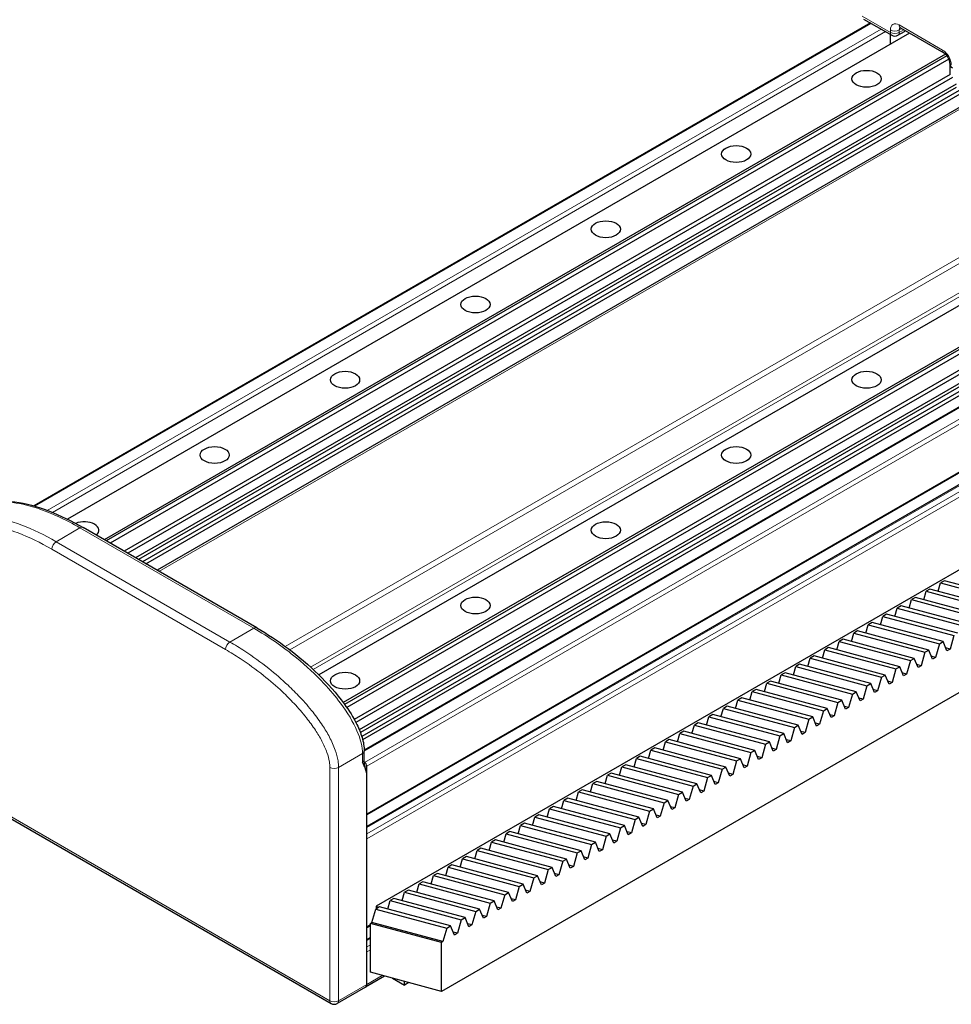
# Model space of a CAD drawing. Header units: millimetres. Extents: x 0 to 4200, y 0 to 2970.
# Tile 2 of 17: x 536 to 840, y 294 to 614. Entities that reach past the tile are written whole.
import ezdxf

# ---------------------------------------------------------------- set-up
doc = ezdxf.new("R2010")
doc.units = ezdxf.units.MM
doc.header["$LTSCALE"] = 7
doc.layers.add('Visibile (ISO)', color=7, linetype='Continuous', lineweight=25)
doc.layers.add('Visibile sottile (ISO)', color=7, linetype='Continuous', lineweight=13)

msp = doc.modelspace()

# ---------------------------------------------------------------- linework, layer by layer
at = {"layer": 'Visibile (ISO)'}
for p, q in [((813.28, 613.18), (541.01, 455.98)), ((811.04, 614.47), (820.23, 609.17)), ((826.05, 609.89), (551.98, 451.65)), ((819.85, 606.31), (819.85, 609.39)), ((822.23, 609.17), (824.35, 610.39)), ((823.06, 611.62), (837.2, 603.45)), ((837.7, 603.06), (563.9, 444.98)), ((838.18, 602.52), (564.6, 444.57)), ((838.8, 601.38), (565.89, 443.82)), ((839.19, 596.41), (839.19, 599.5)), ((839.19, 596.41), (570.4, 441.22)), ((839.96, 595.48), (571.59, 440.54)), ((841.24, 593.28), (574.13, 439.07)), ((841.24, 592.15), (575.11, 438.5)), ((842.19, 591.16), (576.45, 437.73)), ((577.51, 437.12), (843.25, 590.55)), ((852.23, 591.51), (581.17, 435.01)), ((910.9, 560.9), (633.83, 400.93)), ((922.56, 554.07), (641.75, 391.94)), ((923.03, 553.53), (642.17, 391.37)), ((923.65, 552.39), (642.91, 390.31)), ((947.08, 548.77), (648.57, 376.42)), ((924.04, 547.42), (645.3, 386.49)), ((924.81, 546.49), (645.87, 385.44)), ((926.09, 544.29), (646.95, 383.13)), ((926.09, 543.16), (647.32, 382.21)), ((927.05, 542.17), (647.76, 380.93)), ((648.06, 379.88), (928.11, 541.56)), ((971.84, 541.57), (649.4, 355.41)), ((971.84, 537.75), (649.4, 351.59)), ((978.94, 514.16), (652.49, 325.68)), ((1009.55, 491.83), (673.7, 297.92)), ((613.63, 416.26), (557.06, 448.92)), ((835.38, 428.18), (836.14, 430.9)), ((837.4, 431.62), (836.14, 430.9)), ((836.14, 430.9), (859.29, 424.67)), ((860.54, 425.39), (837.4, 431.62)), ((830.66, 425.45), (831.43, 428.18)), ((832.68, 428.9), (831.43, 428.18)), ((831.43, 428.18), (854.58, 421.95)), ((855.83, 422.67), (832.68, 428.9)), ((823.25, 423.46), (822, 422.73)), ((846.4, 417.23), (823.25, 423.46)), ((825.95, 422.73), (826.71, 425.46)), ((827.97, 426.18), (826.71, 425.46)), ((826.71, 425.46), (849.86, 419.22)), ((851.12, 419.95), (827.97, 426.18)), ((816.52, 417.29), (817.29, 420.01)), ((818.54, 420.74), (817.29, 420.01)), ((817.29, 420.01), (840.43, 413.78)), ((841.69, 414.5), (818.54, 420.74)), ((821.23, 420.01), (822, 422.73)), ((822, 422.73), (845.15, 416.5)), ((811.81, 414.57), (812.57, 417.29)), ((813.83, 418.01), (812.57, 417.29)), ((812.57, 417.29), (835.72, 411.06)), ((836.97, 411.78), (813.83, 418.01)), ((807.09, 411.85), (807.86, 414.57)), ((809.11, 415.29), (807.86, 414.57)), ((807.86, 414.57), (831, 408.34)), ((832.26, 409.06), (809.11, 415.29)), ((840.43, 413.78), (839.2, 409.39)), ((802.38, 409.12), (803.14, 411.85)), ((804.4, 412.57), (803.14, 411.85)), ((803.14, 411.85), (826.29, 405.61)), ((827.54, 406.34), (804.4, 412.57)), ((835.72, 411.06), (834.49, 406.67)), ((835.72, 411.06), (836.97, 411.78)), ((838.21, 408.82), (836.97, 411.78)), ((794.97, 407.13), (793.71, 406.4)), ((818.12, 400.9), (794.97, 407.13)), ((797.66, 406.4), (798.43, 409.12)), ((799.68, 409.85), (798.43, 409.12)), ((798.43, 409.12), (821.58, 402.89)), ((822.83, 403.62), (799.68, 409.85)), ((831, 408.34), (829.77, 403.95)), ((831, 408.34), (832.26, 409.06)), ((833.49, 406.1), (832.26, 409.06)), ((839.2, 409.39), (837.81, 409.77)), ((839.2, 409.39), (838.21, 408.82)), ((790.25, 404.41), (789, 403.68)), ((813.4, 398.17), (790.25, 404.41)), ((792.95, 403.68), (793.71, 406.4)), ((793.71, 406.4), (816.86, 400.17)), ((826.29, 405.61), (825.06, 401.23)), ((826.29, 405.61), (827.54, 406.34)), ((828.78, 403.38), (827.54, 406.34)), ((829.77, 403.95), (828.38, 404.32)), ((829.77, 403.95), (828.78, 403.38)), ((834.49, 406.67), (833.1, 407.05)), ((834.49, 406.67), (833.49, 406.1)), ((783.52, 398.24), (784.29, 400.96)), ((785.54, 401.68), (784.29, 400.96)), ((784.29, 400.96), (807.43, 394.73)), ((808.69, 395.45), (785.54, 401.68)), ((788.23, 400.96), (789, 403.68)), ((789, 403.68), (812.15, 397.45)), ((816.86, 400.17), (818.12, 400.9)), ((819.35, 397.93), (818.12, 400.9)), ((821.58, 402.89), (820.34, 398.51)), ((821.58, 402.89), (822.83, 403.62)), ((824.06, 400.65), (822.83, 403.62)), ((825.06, 401.23), (823.67, 401.6)), ((825.06, 401.23), (824.06, 400.65)), ((778.81, 395.51), (779.57, 398.24)), ((780.83, 398.96), (779.57, 398.24)), ((779.57, 398.24), (802.72, 392.01)), ((803.97, 392.73), (780.83, 398.96)), ((812.15, 397.45), (810.91, 393.06)), ((812.15, 397.45), (813.4, 398.17)), ((814.63, 395.21), (813.4, 398.17)), ((816.86, 400.17), (815.63, 395.79)), ((820.34, 398.51), (818.95, 398.88)), ((820.34, 398.51), (819.35, 397.93)), ((774.09, 392.79), (774.86, 395.52)), ((776.11, 396.24), (774.86, 395.52)), ((774.86, 395.52), (798, 389.28)), ((799.26, 390.01), (776.11, 396.24)), ((807.43, 394.73), (806.2, 390.34)), ((807.43, 394.73), (808.69, 395.45)), ((809.92, 392.49), (808.69, 395.45)), ((815.63, 395.79), (814.24, 396.16)), ((815.63, 395.79), (814.63, 395.21)), ((769.38, 390.07), (770.14, 392.79)), ((771.4, 393.52), (770.14, 392.79)), ((770.14, 392.79), (793.29, 386.56)), ((794.54, 387.29), (771.4, 393.52)), ((802.72, 392.01), (801.49, 387.62)), ((802.72, 392.01), (803.97, 392.73)), ((805.21, 389.77), (803.97, 392.73)), ((810.91, 393.06), (809.53, 393.44)), ((810.91, 393.06), (809.92, 392.49)), ((761.97, 388.07), (760.71, 387.35)), ((785.12, 381.84), (761.97, 388.07)), ((764.66, 387.35), (765.43, 390.07)), ((766.68, 390.8), (765.43, 390.07)), ((765.43, 390.07), (788.58, 383.84)), ((789.83, 384.56), (766.68, 390.8)), ((798, 389.28), (796.77, 384.9)), ((798, 389.28), (799.26, 390.01)), ((800.49, 387.05), (799.26, 390.01)), ((801.49, 387.62), (800.1, 387.99)), ((806.2, 390.34), (804.81, 390.72)), ((806.2, 390.34), (805.21, 389.77)), ((755.23, 381.91), (756, 384.63)), ((757.25, 385.35), (756, 384.63)), ((756, 384.63), (779.15, 378.4)), ((780.4, 379.12), (757.25, 385.35)), ((759.95, 384.63), (760.71, 387.35)), ((760.71, 387.35), (783.86, 381.12)), ((793.29, 386.56), (792.06, 382.18)), ((793.29, 386.56), (794.54, 387.29)), ((795.78, 384.32), (794.54, 387.29)), ((796.77, 384.9), (795.38, 385.27)), ((796.77, 384.9), (795.78, 384.32)), ((801.49, 387.62), (800.49, 387.05)), ((750.52, 379.18), (751.29, 381.91)), ((752.54, 382.63), (751.29, 381.91)), ((751.29, 381.91), (774.43, 375.68)), ((775.69, 376.4), (752.54, 382.63)), ((783.86, 381.12), (785.12, 381.84)), ((786.35, 378.88), (785.12, 381.84)), ((788.58, 383.84), (787.34, 379.45)), ((788.58, 383.84), (789.83, 384.56)), ((791.06, 381.6), (789.83, 384.56)), ((792.06, 382.18), (790.67, 382.55)), ((792.06, 382.18), (791.06, 381.6)), ((745.81, 376.46), (746.57, 379.19)), ((747.83, 379.91), (746.57, 379.19)), ((746.57, 379.19), (769.72, 372.95)), ((770.97, 373.68), (747.83, 379.91)), ((779.15, 378.4), (777.91, 374.01)), ((779.15, 378.4), (780.4, 379.12)), ((781.63, 376.16), (780.4, 379.12)), ((783.86, 381.12), (782.63, 376.73)), ((787.34, 379.45), (785.95, 379.83)), ((787.34, 379.45), (786.35, 378.88)), ((648.57, 373.41), (648.57, 376.16)), ((741.09, 373.74), (741.86, 376.46)), ((743.11, 377.19), (741.86, 376.46)), ((741.86, 376.46), (765, 370.23)), ((766.26, 370.96), (743.11, 377.19)), ((774.43, 375.68), (773.2, 371.29)), ((774.43, 375.68), (775.69, 376.4)), ((776.92, 373.44), (775.69, 376.4)), ((782.63, 376.73), (781.24, 377.11)), ((782.63, 376.73), (781.63, 376.16)), ((648.69, 372.48), (648.61, 372.53)), ((736.38, 371.02), (737.14, 373.74)), ((738.4, 374.47), (737.14, 373.74)), ((737.14, 373.74), (760.29, 367.51)), ((761.54, 368.23), (738.4, 374.47)), ((769.72, 372.95), (768.49, 368.57)), ((769.72, 372.95), (770.97, 373.68)), ((772.21, 370.71), (770.97, 373.68)), ((777.91, 374.01), (776.53, 374.39)), ((777.91, 374.01), (776.92, 373.44)), ((649.4, 355.74), (649.4, 371.26)), ((728.97, 369.02), (727.71, 368.3)), ((752.12, 362.79), (728.97, 369.02)), ((731.66, 368.3), (732.43, 371.02)), ((733.68, 371.74), (732.43, 371.02)), ((732.43, 371.02), (755.58, 364.79)), ((756.83, 365.51), (733.68, 371.74)), ((765, 370.23), (763.77, 365.85)), ((765, 370.23), (766.26, 370.96)), ((767.49, 367.99), (766.26, 370.96)), ((768.49, 368.57), (767.1, 368.94)), ((773.2, 371.29), (771.81, 371.66)), ((773.2, 371.29), (772.21, 370.71)), ((513.34, 365.85), (637.79, 294)), ((649.4, 300.22), (649.4, 368)), ((722.23, 362.85), (723, 365.58)), ((724.25, 366.3), (723, 365.58)), ((723, 365.58), (746.15, 359.34)), ((747.4, 360.07), (724.25, 366.3)), ((726.95, 365.57), (727.71, 368.3)), ((727.71, 368.3), (750.86, 362.07)), ((755.58, 364.79), (756.83, 365.51)), ((758.06, 362.55), (756.83, 365.51)), ((760.29, 367.51), (759.06, 363.12)), ((760.29, 367.51), (761.54, 368.23)), ((762.78, 365.27), (761.54, 368.23)), ((763.77, 365.85), (762.38, 366.22)), ((763.77, 365.85), (762.78, 365.27)), ((768.49, 368.57), (767.49, 367.99)), ((717.52, 360.13), (718.29, 362.85)), ((719.54, 363.58), (718.29, 362.85)), ((718.29, 362.85), (741.43, 356.62)), ((742.69, 357.35), (719.54, 363.58)), ((750.86, 362.07), (752.12, 362.79)), ((753.35, 359.83), (752.12, 362.79)), ((755.58, 364.79), (754.34, 360.4)), ((759.06, 363.12), (757.67, 363.5)), ((759.06, 363.12), (758.06, 362.55)), ((712.81, 357.41), (713.57, 360.13)), ((714.83, 360.86), (713.57, 360.13)), ((713.57, 360.13), (736.72, 353.9)), ((737.97, 354.63), (714.83, 360.86)), ((746.15, 359.34), (744.91, 354.96)), ((746.15, 359.34), (747.4, 360.07)), ((748.63, 357.11), (747.4, 360.07)), ((750.86, 362.07), (749.63, 357.68)), ((754.34, 360.4), (752.95, 360.78)), ((754.34, 360.4), (753.35, 359.83)), ((708.09, 354.69), (708.86, 357.41)), ((710.11, 358.14), (708.86, 357.41)), ((708.86, 357.41), (732, 351.18)), ((733.26, 351.9), (710.11, 358.14)), ((741.43, 356.62), (740.2, 352.24)), ((741.43, 356.62), (742.69, 357.35)), ((743.92, 354.38), (742.69, 357.35)), ((749.63, 357.68), (748.24, 358.05)), ((749.63, 357.68), (748.63, 357.11)), ((700.68, 352.69), (699.43, 351.97)), ((723.83, 346.46), (700.68, 352.69)), ((703.38, 351.97), (704.14, 354.69)), ((705.4, 355.41), (704.14, 354.69)), ((704.14, 354.69), (727.29, 348.46)), ((728.54, 349.18), (705.4, 355.41)), ((736.72, 353.9), (735.49, 349.51)), ((736.72, 353.9), (737.97, 354.63)), ((739.21, 351.66), (737.97, 354.63)), ((740.2, 352.24), (738.81, 352.61)), ((744.91, 354.96), (743.53, 355.33)), ((744.91, 354.96), (743.92, 354.38)), ((695.97, 349.97), (694.71, 349.25)), ((719.12, 343.74), (695.97, 349.97)), ((698.66, 349.24), (699.43, 351.97)), ((699.43, 351.97), (722.58, 345.74)), ((732, 351.18), (730.77, 346.79)), ((732, 351.18), (733.26, 351.9)), ((734.49, 348.94), (733.26, 351.9)), ((735.49, 349.51), (734.1, 349.89)), ((735.49, 349.51), (734.49, 348.94)), ((740.2, 352.24), (739.21, 351.66)), ((649.4, 319), (649.4, 347.58)), ((689.23, 343.8), (690, 346.52)), ((691.25, 347.25), (690, 346.52)), ((690, 346.52), (713.15, 340.29)), ((714.4, 341.02), (691.25, 347.25)), ((693.95, 346.52), (694.71, 349.25)), ((694.71, 349.25), (717.86, 343.01)), ((722.58, 345.74), (723.83, 346.46)), ((725.06, 343.5), (723.83, 346.46)), ((727.29, 348.46), (726.06, 344.07)), ((727.29, 348.46), (728.54, 349.18)), ((729.78, 346.22), (728.54, 349.18)), ((730.77, 346.79), (729.38, 347.17)), ((730.77, 346.79), (729.78, 346.22)), ((684.52, 341.08), (685.29, 343.8)), ((686.54, 344.53), (685.29, 343.8)), ((685.29, 343.8), (708.43, 337.57)), ((709.69, 338.29), (686.54, 344.53)), ((717.86, 343.01), (716.63, 338.63)), ((717.86, 343.01), (719.12, 343.74)), ((720.35, 340.78), (719.12, 343.74)), ((722.58, 345.74), (721.34, 341.35)), ((726.06, 344.07), (724.67, 344.45)), ((726.06, 344.07), (725.06, 343.5)), ((679.81, 338.36), (680.57, 341.08)), ((681.83, 341.8), (680.57, 341.08)), ((680.57, 341.08), (703.72, 334.85)), ((704.97, 335.57), (681.83, 341.8)), ((713.15, 340.29), (711.91, 335.91)), ((713.15, 340.29), (714.4, 341.02)), ((715.63, 338.05), (714.4, 341.02)), ((721.34, 341.35), (719.95, 341.72)), ((721.34, 341.35), (720.35, 340.78)), ((675.09, 335.64), (675.86, 338.36)), ((677.11, 339.08), (675.86, 338.36)), ((675.86, 338.36), (699, 332.13)), ((700.26, 332.85), (677.11, 339.08)), ((708.43, 337.57), (707.2, 333.18)), ((708.43, 337.57), (709.69, 338.29)), ((710.92, 335.33), (709.69, 338.29)), ((716.63, 338.63), (715.24, 339)), ((716.63, 338.63), (715.63, 338.05)), ((667.68, 333.64), (666.43, 332.91)), ((690.83, 327.41), (667.68, 333.64)), ((670.38, 332.91), (671.14, 335.64)), ((672.4, 336.36), (671.14, 335.64)), ((671.14, 335.64), (694.29, 329.4)), ((695.54, 330.13), (672.4, 336.36)), ((703.72, 334.85), (702.49, 330.46)), ((703.72, 334.85), (704.97, 335.57)), ((706.21, 332.61), (704.97, 335.57)), ((707.2, 333.18), (705.81, 333.56)), ((711.91, 335.91), (710.53, 336.28)), ((711.91, 335.91), (710.92, 335.33)), ((660.95, 327.47), (661.71, 330.19)), ((662.97, 330.92), (661.71, 330.19)), ((661.71, 330.19), (684.86, 323.96)), ((686.12, 324.69), (662.97, 330.92)), ((665.66, 330.19), (666.43, 332.91)), ((666.43, 332.91), (689.58, 326.68)), ((699, 332.13), (697.77, 327.74)), ((699, 332.13), (700.26, 332.85)), ((701.49, 329.89), (700.26, 332.85)), ((702.49, 330.46), (701.1, 330.84)), ((702.49, 330.46), (701.49, 329.89)), ((707.2, 333.18), (706.21, 332.61)), ((656.23, 324.75), (657, 327.47)), ((658.25, 328.2), (657, 327.47)), ((657, 327.47), (680.15, 321.24)), ((681.4, 321.96), (658.25, 328.2)), ((689.58, 326.68), (690.83, 327.41)), ((692.06, 324.44), (690.83, 327.41)), ((694.29, 329.4), (693.06, 325.02)), ((694.29, 329.4), (695.54, 330.13)), ((696.78, 327.17), (695.54, 330.13)), ((697.77, 327.74), (696.38, 328.11)), ((697.77, 327.74), (696.78, 327.17)), ((651.05, 320.36), (652.29, 324.75)), ((653.54, 325.47), (652.29, 324.75)), ((652.29, 324.75), (675.43, 318.52)), ((652.49, 325.68), (652.49, 324.87)), ((653.2, 325.28), (652.49, 325.68)), ((676.69, 319.24), (653.54, 325.47)), ((684.86, 323.96), (683.63, 319.58)), ((684.86, 323.96), (686.12, 324.69)), ((687.35, 321.72), (686.12, 324.69)), ((689.58, 326.68), (688.34, 322.3)), ((693.06, 325.02), (691.67, 325.39)), ((693.06, 325.02), (692.06, 324.44)), ((680.15, 321.24), (678.91, 316.85)), ((680.15, 321.24), (681.4, 321.96)), ((682.63, 319), (681.4, 321.96)), ((688.34, 322.3), (686.95, 322.67)), ((688.34, 322.3), (687.35, 321.72)), ((650.56, 319.33), (649.4, 318.66)), ((650.56, 320.08), (651.05, 320.36)), ((650.56, 304.15), (650.56, 320.08)), ((673.7, 313.84), (650.56, 320.08)), ((674.2, 314.13), (651.05, 320.36)), ((675.43, 318.52), (674.2, 314.13)), ((675.43, 318.52), (676.69, 319.24)), ((677.92, 316.28), (676.69, 319.24)), ((683.63, 319.58), (682.24, 319.95)), ((683.63, 319.58), (682.63, 319)), ((650.56, 315.52), (649.4, 314.85)), ((674.2, 314.13), (673.7, 313.84)), ((678.91, 316.85), (677.53, 317.23)), ((678.91, 316.85), (677.92, 316.28)), ((673.7, 297.92), (673.7, 313.84)), ((649.4, 300.22), (649.4, 310.84)), ((655.21, 302.9), (648.99, 299.31)), ((673.7, 297.92), (650.56, 304.15)), ((657.8, 302.2), (661.68, 299.96)), ((648.99, 299.31), (639.79, 294)), ((661.68, 299.96), (661.68, 301.16)), ((663.09, 300.78), (661.68, 299.96))]:
    msp.add_line(p, q, dxfattribs=at)
for centre, start, end in [((821.23, 610.9), 240, 300), ((841.03, 600.28), 180, 240), ((638.79, 295.73), 240, 300)]:
    msp.add_arc(centre, 2, start, end, dxfattribs=at)
for centre, major_axis, start_param, end_param in [((823.35, 612.12), (1, -1.73), 0, 0.35832), ((557.48, 448.05), (4.75, 0), 5.662409, 8.486861), ((557.48, 448.05), (4.75, 0), 5.662409, 8.486861), ((648.69, 371.67), (-0.5, 0.866), 3.926991, 5.497787), ((647.99, 301.04), (1, -1.73), 0, 0.785398), ((647.99, 301.04), (1, -1.73), 0, 0.785398)]:
    msp.add_ellipse(centre, major_axis=major_axis, ratio=0.57735, start_param=start_param, end_param=end_param, dxfattribs=at)
for centre, major_axis in [((812.04, 595.02), (-4.75, 0)), ((812.04, 595.02), (4.75, 0)), ((769.61, 570.52), (-4.75, 0)), ((769.61, 570.52), (4.75, 0)), ((727.18, 546.03), (-4.75, 0)), ((727.18, 546.03), (4.75, 0)), ((684.76, 521.53), (-4.75, 0)), ((684.76, 521.53), (4.75, 0)), ((642.33, 497.04), (-4.75, 0)), ((642.33, 497.04), (4.75, 0)), ((812.04, 497.04), (-4.75, 0)), ((812.04, 497.04), (4.75, 0)), ((599.9, 472.54), (-4.75, 0)), ((599.9, 472.54), (4.75, 0)), ((769.61, 472.54), (-4.75, 0)), ((769.61, 472.54), (4.75, 0)), ((727.18, 448.05), (-4.75, 0)), ((727.18, 448.05), (4.75, 0)), ((684.76, 423.55), (-4.75, 0)), ((684.76, 423.55), (4.75, 0)), ((642.33, 399.06), (-4.75, 0)), ((642.33, 399.06), (4.75, 0))]:
    msp.add_ellipse(centre, major_axis=major_axis, ratio=0.57735, dxfattribs=at)
for points, knots in [([(822.78, 611.73), (822.78, 611.73), (822.78, 611.73), (822.8, 611.73), (822.83, 611.72), (822.93, 611.69), (822.99, 611.66), (823.06, 611.62)], [1.1903078, 1.1903078, 1.1903078, 1.1903078, 1.2566371, 1.2566371, 1.4137167, 1.4137167, 1.5707963, 1.5707963, 1.5707963, 1.5707963]), ([(837.2, 603.45), (837.29, 603.4), (837.4, 603.33), (837.63, 603.13), (837.77, 603.01), (838.03, 602.71), (838.17, 602.54), (838.42, 602.16), (838.54, 601.95), (838.74, 601.53), (838.82, 601.32), (838.94, 600.93), (838.98, 600.75), (839.02, 600.47), (839.03, 600.37), (839.03, 600.28)], [1.570796, 1.570796, 1.570796, 1.570796, 1.77752, 1.77752, 2.000981, 2.000981, 2.240036, 2.240036, 2.48801, 2.48801, 2.735675, 2.735675, 2.973339, 2.973339, 3.141593, 3.141593, 3.141593, 3.141593]), ([(524.44, 455.8), (525.79, 456.58), (527.28, 457.02), (530.77, 457.55), (532.82, 457.5), (538.46, 456.82), (542.14, 455.77), (549.55, 452.92), (553.32, 451.09), (557.06, 448.92)], [0, 0, 0, 0, 0.70396, 0.70396, 1.617965, 1.617965, 3.184355, 3.184355, 4.762492, 4.762492, 4.762492, 4.762492]), ([(613.63, 416.26), (620.43, 412.34), (627.33, 407.29), (636.64, 398.18), (639.51, 395.02), (643.6, 389.41), (645.05, 387.13), (646.87, 383.42), (647.44, 382.02), (648.31, 379.12), (648.57, 377.58), (648.57, 376.16)], [0, 0, 0, 0, 2.861963, 2.861963, 4.171957, 4.171957, 4.965456, 4.965456, 5.418438, 5.418438, 5.913261, 5.913261, 5.913261, 5.913261]), ([(649.11, 369.96), (649.04, 370.2), (648.97, 370.45), (648.86, 370.93), (648.81, 371.17), (648.72, 371.65), (648.69, 371.88), (648.63, 372.34), (648.61, 372.56), (648.58, 373), (648.57, 373.21), (648.57, 373.41)], [2.758543, 2.758543, 2.758543, 2.758543, 2.8351529, 2.8351529, 2.9117629, 2.9117629, 2.9883728, 2.9883728, 3.0649827, 3.0649827, 3.1415927, 3.1415927, 3.1415927, 3.1415927])]:
    msp.add_open_spline(points, degree=3, knots=knots, dxfattribs=at)
msp.add_open_spline([(649.4, 368), (649.4, 369.8), (648.62, 371.32), (647.99, 372.6)], degree=3, dxfattribs=at)
at = {"layer": 'Visibile sottile (ISO)'}
for p, q in [((813.57, 613.01), (541.4, 455.87)), ((810.62, 615.39), (819.81, 610.08)), ((822.64, 612.53), (836.78, 604.37)), ((816.75, 611.17), (545.41, 454.51)), ((547.1, 453.85), (818.17, 610.36)), ((819.81, 610.08), (819.81, 610.9)), ((823.47, 611.38), (822.64, 610.9)), ((824.18, 610.97), (822.64, 610.08)), ((822.64, 610.9), (822.64, 610.08)), ((852.82, 591.17), (581.75, 434.67)), ((894.54, 567.08), (622.87, 410.24)), ((896.23, 566.1), (624.35, 409.13)), ((904.48, 561.34), (631.11, 403.51)), ((904.7, 560.16), (631.98, 402.7)), ((948.11, 549.02), (648.57, 376.09)), ((955.94, 549.87), (648.69, 372.48)), ((958.58, 549.76), (649.4, 371.26)), ((971.84, 541.91), (649.4, 355.74)), ((971.84, 537.41), (649.4, 351.25)), ((971.84, 535.37), (649.4, 349.21)), ((971.84, 533.74), (649.4, 347.58)), ((556.06, 448.82), (548.29, 444.33)), ((556.06, 448.82), (612.63, 416.16)), ((604.85, 411.67), (548.29, 444.33)), ((546.87, 441.88), (603.44, 409.22)), ((604.85, 411.67), (612.63, 416.16)), ((640.21, 370.85), (647.99, 375.34)), ((647.99, 375.34), (647.99, 372.6)), ((637.38, 370.85), (637.38, 294.91)), ((640.21, 294.91), (640.21, 370.85)), ((637.38, 294.91), (512.93, 366.77)), ((650.56, 319.67), (649.4, 319)), ((650.56, 315.18), (649.4, 314.51)), ((650.56, 313.14), (649.4, 312.47)), ((650.56, 311.5), (649.4, 310.84)), ((654.41, 303.12), (649.4, 300.22)), ((649.4, 300.22), (640.21, 294.91))]:
    msp.add_line(p, q, dxfattribs=at)
for centre, major_axis, start_param, end_param in [((822.64, 609.27), (-2, 3.46), 5.497787, 7.068583), ((824.06, 613.35), (-1, -1.73), 5.497787, 6.283185), ((821.23, 611.72), (-2, 0), 0.785398, 2.356194), ((821.23, 610.9), (-2, 0), 0.785398, 2.356194), ((821.23, 610.9), (-1, -1.73), 5.497787, 6.283185), ((821.23, 610.9), (1, -1.73), 0, 0.785398), ((824.06, 610.08), (-1, 1.73), 0.167906, 0.785398), ((836.78, 601.1), (2, -3.46), 0.785398, 2.356194), ((838.2, 605.18), (-1, -1.73), 5.497787, 6.283185), ((841.03, 600.28), (-2, 0), 0, 0.785398), ((556.06, 447.19), (1, 1.73), 0, 0.785398), ((548.29, 442.7), (-1, -1.73), 3.926991, 5.497787), ((612.63, 414.53), (1, 1.73), 0, 0.785398), ((604.85, 410.04), (-1, -1.73), 3.926991, 5.497787), ((646.57, 376.16), (2, 0), 5.497787, 6.283185), ((646.57, 373.41), (2, 0), 5.497787, 6.283185), ((638.79, 371.67), (-2, 0), 0.785398, 2.356194), ((638.79, 295.73), (-1, -1.73), 5.497787, 6.283185), ((638.79, 295.73), (-2, 0), 0.785398, 2.356194), ((638.79, 295.73), (1, -1.73), 0, 0.785398)]:
    msp.add_ellipse(centre, major_axis=major_axis, ratio=0.57735, start_param=start_param, end_param=end_param, dxfattribs=at)
for points, knots in [([(556.06, 448.82), (551.32, 451.56), (546.58, 453.74), (542.22, 455.19), (538.97, 456.26), (535.94, 456.94), (533.24, 457.18), (531.24, 457.36), (529.42, 457.3), (527.84, 457), (526.55, 456.76), (525.41, 456.35), (524.44, 455.8)], [1.570796, 1.570796, 1.570796, 1.570796, 1.973147, 1.973147, 1.973147, 2.272438, 2.272438, 2.272438, 2.495067, 2.495067, 2.495067, 2.677945, 2.677945, 2.677945, 2.677945]), ([(548.29, 444.33), (544.55, 446.49), (540.82, 448.31), (533.43, 451.16), (529.77, 452.19), (524.58, 452.8), (522.94, 452.86), (519.79, 452.54), (518.27, 452.17), (516.83, 451.4), (516.75, 451.36), (516.66, 451.31)], [0, 0, 0, 0, 1.553203, 1.553203, 3.106406, 3.106406, 3.845163, 3.845163, 4.583921, 4.583921, 4.630206, 4.630206, 4.630206, 4.630206]), ([(512.93, 442.7), (512.93, 443.39), (513, 444.04), (513.29, 445.26), (513.52, 445.83), (514.45, 447.5), (515.41, 448.31), (517.74, 449.56), (519.17, 449.91), (522.17, 450.21), (523.74, 450.16), (528.76, 449.57), (532.34, 448.56), (539.55, 445.78), (543.21, 444), (546.87, 441.88)], [-5.742575, -5.742575, -5.742575, -5.742575, -5.48808, -5.48808, -5.217624, -5.217624, -4.583921, -4.583921, -3.845163, -3.845163, -3.106406, -3.106406, -1.553203, -1.553203, 0, 0, 0, 0]), ([(612.63, 416.16), (617.37, 413.43), (622.11, 410.13), (626.48, 406.54), (629.72, 403.87), (632.76, 401.04), (635.45, 398.17), (637.46, 396.03), (639.27, 393.88), (640.85, 391.76), (643.17, 388.64), (644.99, 385.59), (646.2, 382.78), (647.38, 380.03), (647.99, 377.51), (647.99, 375.34)], [1.570796, 1.570796, 1.570796, 1.570796, 1.973147, 1.973147, 1.973147, 2.272438, 2.272438, 2.272438, 2.495067, 2.495067, 2.495067, 2.822278, 2.822278, 2.822278, 3.141593, 3.141593, 3.141593, 3.141593]), ([(640.21, 370.85), (640.21, 371.53), (640.15, 372.25), (639.85, 374.14), (639.53, 375.34), (638.61, 377.96), (637.97, 379.36), (636.57, 382.03), (635.81, 383.29), (634.03, 386), (632.98, 387.42), (630.56, 390.49), (629.15, 392.1), (626.42, 395.01), (625.11, 396.33), (621.71, 399.53), (619.62, 401.33), (614.93, 405.08), (612.33, 406.96), (608.1, 409.74), (606.48, 410.74), (604.85, 411.67)], [0, 0, 0, 0, 0.210305, 0.210305, 0.546793, 0.546793, 0.963547, 0.963547, 1.371331, 1.371331, 1.87615, 1.87615, 2.512927, 2.512927, 3.088571, 3.088571, 3.980047, 3.980047, 5.067043, 5.067043, 5.741583, 5.741583, 5.741583, 5.741583]), ([(603.44, 409.22), (605.03, 408.31), (606.62, 407.33), (610.76, 404.6), (613.31, 402.76), (617.89, 399.1), (619.93, 397.34), (623.23, 394.24), (624.5, 392.96), (627.13, 390.16), (628.48, 388.61), (630.8, 385.69), (631.78, 384.34), (633.45, 381.81), (634.15, 380.64), (635.43, 378.21), (636, 376.95), (636.8, 374.65), (637.08, 373.63), (637.33, 372.02), (637.38, 371.42), (637.38, 370.85)], [-5.741583, -5.741583, -5.741583, -5.741583, -5.067043, -5.067043, -3.980047, -3.980047, -3.088571, -3.088571, -2.512927, -2.512927, -1.87615, -1.87615, -1.371331, -1.371331, -0.963547, -0.963547, -0.546793, -0.546793, -0.210305, -0.210305, 0, 0, 0, 0])]:
    msp.add_open_spline(points, degree=3, knots=knots, dxfattribs=at)

doc.saveas('drawing.dxf')
